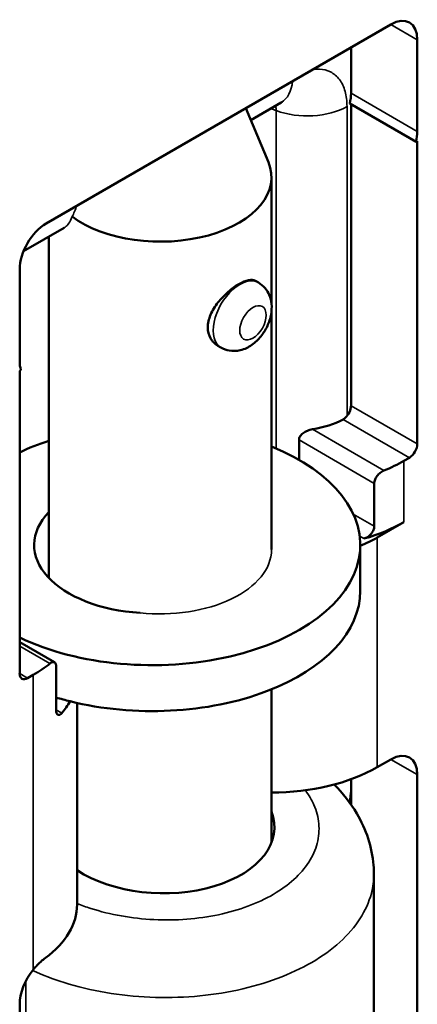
# Model space of a CAD drawing. Header units: millimetres. Extents: x 75 to 4764, y 75 to 3163.
# Tile 193 of 198: x 3538 to 3549, y 2558 to 2584. Entities that reach past the tile are written whole.
import ezdxf

# ---------------------------------------------------------------- set-up
doc = ezdxf.new("R2010")
doc.units = ezdxf.units.MM
doc.header["$LTSCALE"] = 15
doc.layers.add('Visible (ISO)', color=7, linetype='Continuous', lineweight=50)
doc.layers.add('Visible Narrow (ISO)', color=7, linetype='Continuous', lineweight=35)

msp = doc.modelspace()

# ---------------------------------------------------------------- linework, layer by layer
at = {"layer": 'Visible (ISO)'}
for p, q in [((3548.124, 2584.333), (3538.931, 2579.026)), ((3548.831, 2581.475), (3548.831, 2583.925)), ((3547.063, 2582.496), (3547.063, 2583.72)), ((3544.254, 2582.099), (3544.858, 2580.66)), ((3545.198, 2582.252), (3544.386, 2581.783)), ((3548.797, 2581.204), (3547.029, 2582.225)), ((3547.063, 2574.167), (3547.063, 2582.205)), ((3548.831, 2581.224), (3548.797, 2581.204)), ((3548.831, 2581.224), (3548.831, 2573.147)), ((3544.942, 2580.255), (3544.942, 2576.881)), ((3539.415, 2578.913), (3538.328, 2578.285)), ((3539.002, 2578.675), (3539.002, 2569.574)), ((3538.224, 2577.801), (3538.224, 2575.351)), ((3544.512, 2577.494), (3544.593, 2577.447)), ((3544.942, 2576.687), (3544.942, 2570.33)), ((3543.512, 2575.762), (3543.593, 2575.715)), ((3538.259, 2575.12), (3538.224, 2575.1)), ((3538.224, 2567.023), (3538.224, 2575.1)), ((3545.675, 2572.724), (3545.675, 2573.254)), ((3548.471, 2572.694), (3548.619, 2572.779)), ((3547.682, 2570.952), (3547.682, 2572.095)), ((3547.76, 2570.651), (3548.471, 2571.061)), ((3547.31, 2569.228), (3547.31, 2570.452)), ((3539.15, 2567.325), (3538.224, 2567.859)), ((3539.197, 2566.053), (3539.197, 2567.197)), ((3538.436, 2566.901), (3538.584, 2566.986)), ((3544.942, 2566.602), (3544.942, 2562.513)), ((3539.756, 2560.862), (3539.756, 2566.24)), ((3548.124, 2564.737), (3547.76, 2564.527)), ((3548.831, 2557.388), (3548.831, 2564.329)), ((3547.063, 2563.531), (3547.063, 2564.206)), ((3547.672, 2561.678), (3547.672, 2561.678)), ((3547.672, 2561.678), (3547.672, 2556.592)), ((3547.063, 2560.169), (3547.063, 2560.169)), ((3539.002, 2558.926), (3539.002, 2558.925)), ((3538.224, 2558.205), (3538.224, 2551.265))]:
    msp.add_line(p, q, dxfattribs=at)
for centre, major_axis, ratio, start_param, end_param in [((3548.124, 2583.516), (0.5, 0.866), 0.57735, 5.497787, 7.068583), ((3546.356, 2582.088), (0.5, 0.866), 0.57735, 5.18522, 5.497787), ((3548.124, 2581.067), (-0.5, -0.866), 0.57735, 2.043627, 2.356194), ((3541.972, 2580.255), (2.97, 0), 0.57735, 3.798436, 6.521126), ((3538.931, 2578.209), (0.5, 0.866), 0.57735, 0.785398, 2.356194), ((3538.931, 2575.76), (0.5, 0.866), 0.57735, 2.356194, 2.668762), ((3546.851, 2574.045), (0.15, 0.26), 0.57735, 4.197898, 5.497787), ((3545.494, 2574.649), (-2, 0), 0.57735, 1.843943, 2.316043), ((3541.76, 2570.452), (-5.55, 0), 0.57735, 5.232427, 5.403032), ((3541.76, 2570.452), (5.55, 0), 0.57735, 4.021746, 7.243384), ((3548.619, 2573.024), (-0.15, -0.26), 0.57735, 0.785398, 2.356194), ((3545.643, 2574.327), (4, 0), 0.57735, 5.324195, 5.497787), ((3541.76, 2570.452), (-3.15, 0), 0.57735, 5.778887, 7.75075), ((3545.643, 2572.694), (-4, 0), 0.57735, 2.027591, 2.356194), ((3544.932, 2572.284), (4, 0), 0.57735, 5.34904, 5.497787), ((3541.76, 2569.228), (5.55, 0), 0.57735, 4.306142, 6.283185), ((3535.756, 2568.619), (4, 0), 0.57735, 5.497787, 5.671379), ((3538.436, 2567.146), (-0.15, -0.26), 0.57735, 5.497787, 7.068583), ((3541.76, 2569.228), (5.55, 0), 0.57735, 4.232357, 4.306142), ((3535.756, 2566.986), (4, 0), 0.57735, 5.826391, 5.97439), ((3548.124, 2563.92), (0.5, 0.866), 0.57735, 5.497787, 7.068583), ((3544.932, 2566.16), (-4, 0), 0.57735, 1.573335, 2.356194), ((3541.972, 2562.988), (-3.049, 0.096), 0.597134, 0.776168, 3.389851), ((3535.756, 2560.862), (4, 0), 0.57735, 5.620819, 6.283185), ((3538.931, 2558.613), (0.5, 0.866), 0.57735, 1.298506, 2.356194)]:
    msp.add_ellipse(centre, major_axis=major_axis, ratio=ratio, start_param=start_param, end_param=end_param, dxfattribs=at)
for points in [[(3545.235, 2582.271), (3545.235, 2582.271), (3545.221, 2582.265), (3545.198, 2582.252)], [(3546.85, 2573.801), (3546.869, 2573.811), (3546.889, 2573.825), (3546.908, 2573.842)]]:
    msp.add_open_spline(points, degree=3, dxfattribs=at)
for points, knots in [([(3544.512, 2577.494), (3544.465, 2577.521), (3544.402, 2577.529), (3544.25, 2577.499), (3544.162, 2577.462), (3543.983, 2577.358), (3543.881, 2577.286), (3543.685, 2577.115), (3543.589, 2577.016), (3543.434, 2576.818), (3543.363, 2576.705), (3543.267, 2576.476), (3543.242, 2576.359), (3543.242, 2576.256), (3543.242, 2576.153), (3543.267, 2576.049), (3543.363, 2575.877), (3543.434, 2575.807), (3543.512, 2575.762)], [-0.2279325, -0.2279325, -0.2279325, -0.2279325, -0.1899499, -0.1899499, -0.1519673, -0.1519673, -0.1139846, -0.1139846, -0.076002, -0.076002, -0.038001, -0.038001, 0, 0, 0, 0.038001, 0.038001, 0.076002, 0.076002, 0.076002, 0.076002]), ([(3544.593, 2577.447), (3544.659, 2577.409), (3544.717, 2577.36), (3544.815, 2577.247), (3544.854, 2577.183), (3544.915, 2577.04), (3544.933, 2576.962), (3544.952, 2576.787), (3544.946, 2576.693), (3544.911, 2576.493), (3544.877, 2576.39), (3544.785, 2576.193), (3544.728, 2576.101), (3544.591, 2575.93), (3544.512, 2575.853), (3544.33, 2575.725), (3544.228, 2575.673), (3544.018, 2575.624), (3543.918, 2575.617), (3543.739, 2575.648), (3543.663, 2575.675), (3543.593, 2575.715)], [3.926991, 3.926991, 3.926991, 3.926991, 4.12295, 4.12295, 4.334137, 4.334137, 4.593506, 4.593506, 4.937221, 4.937221, 5.347378, 5.347378, 5.760842, 5.760842, 6.175525, 6.175525, 6.573218, 6.573218, 6.860204, 6.860204, 7.068583, 7.068583, 7.068583, 7.068583]), ([(3545.675, 2573.254), (3545.675, 2573.287), (3545.686, 2573.321), (3545.726, 2573.384), (3545.755, 2573.412), (3545.819, 2573.46), (3545.86, 2573.483), (3545.946, 2573.518), (3545.991, 2573.531), (3546.033, 2573.537)], [-0.1953615, -0.1953615, -0.1953615, -0.1953615, -0.18337071, -0.18337071, -0.17137993, -0.17137993, -0.1583563, -0.1583563, -0.14533267, -0.14533267, -0.14533267, -0.14533267]), ([(3547.94, 2572.437), (3547.908, 2572.424), (3547.874, 2572.404), (3547.811, 2572.355), (3547.782, 2572.325), (3547.736, 2572.265), (3547.716, 2572.231), (3547.689, 2572.161), (3547.682, 2572.126), (3547.682, 2572.095)], [-0.13683936, -0.13683936, -0.13683936, -0.13683936, -0.12529185, -0.12529185, -0.11374434, -0.11374434, -0.10244122, -0.10244122, -0.09113811, -0.09113811, -0.09113811, -0.09113811]), ([(3547.682, 2570.952), (3547.682, 2570.922), (3547.676, 2570.887), (3547.649, 2570.818), (3547.628, 2570.784), (3547.58, 2570.724), (3547.549, 2570.695), (3547.48, 2570.649), (3547.442, 2570.632), (3547.407, 2570.621)], [0, 0, 0, 0, 0.01126152, 0.01126152, 0.02252305, 0.02252305, 0.03437981, 0.03437981, 0.04623656, 0.04623656, 0.04623656, 0.04623656]), ([(3539.197, 2567.197), (3539.197, 2567.227), (3539.193, 2567.256), (3539.177, 2567.301), (3539.164, 2567.317), (3539.135, 2567.333), (3539.117, 2567.335), (3539.075, 2567.324), (3539.052, 2567.311), (3539.03, 2567.293)], [-0.09113827, -0.09113827, -0.09113827, -0.09113827, -0.07976953, -0.07976953, -0.0684008, -0.0684008, -0.05691883, -0.05691883, -0.04543686, -0.04543686, -0.04543686, -0.04543686]), ([(3539.346, 2565.967), (3539.329, 2565.947), (3539.31, 2565.932), (3539.273, 2565.917), (3539.256, 2565.918), (3539.229, 2565.933), (3539.217, 2565.949), (3539.201, 2565.993), (3539.197, 2566.022), (3539.197, 2566.053)], [0.13984358, 0.13984358, 0.13984358, 0.13984358, 0.15157463, 0.15157463, 0.16330569, 0.16330569, 0.17469304, 0.17469304, 0.18608039, 0.18608039, 0.18608039, 0.18608039]), ([(3546.612, 2564.064), (3546.847, 2563.83), (3547.052, 2563.571), (3547.465, 2562.873), (3547.625, 2562.395), (3547.669, 2561.834), (3547.672, 2561.756), (3547.672, 2561.678)], [0.0713806, 0.0713806, 0.0713806, 0.0713806, 0.186863, 0.186863, 0.3618345, 0.3618345, 0.3899628, 0.3899628, 0.3899628, 0.3899628]), ([(3538.584, 2559.124), (3538.609, 2559.155), (3538.635, 2559.185), (3538.745, 2559.306), (3538.833, 2559.385), (3538.91, 2559.442)], [-0.50625654, -0.50625654, -0.50625654, -0.50625654, -0.49475575, -0.49475575, -0.45706882, -0.45706882, -0.45706882, -0.45706882])]:
    msp.add_open_spline(points, degree=3, knots=knots, dxfattribs=at)
at = {"layer": 'Visible Narrow (ISO)'}
for p, q in [((3548.831, 2583.925), (3548.124, 2584.333)), ((3548.831, 2581.475), (3547.063, 2582.496)), ((3546.956, 2573.893), (3546.956, 2582.147)), ((3545.068, 2573.025), (3545.068, 2582.037)), ((3548.831, 2573.147), (3547.063, 2574.167)), ((3548.619, 2572.779), (3546.85, 2573.801)), ((3546.033, 2573.537), (3547.94, 2572.437)), ((3545.675, 2573.254), (3547.682, 2572.095)), ((3548.471, 2571.061), (3548.471, 2572.694)), ((3547.124, 2571.275), (3547.682, 2570.952)), ((3547.295, 2570.686), (3547.407, 2570.621)), ((3547.76, 2570.651), (3547.76, 2564.527)), ((3539.03, 2567.293), (3538.224, 2567.758)), ((3538.224, 2567.023), (3538.436, 2566.901)), ((3538.584, 2559.124), (3538.584, 2566.986)), ((3539.346, 2565.967), (3539.197, 2566.053)), ((3548.831, 2564.329), (3548.124, 2564.737)), ((3546.964, 2560.059), (3546.964, 2560.059)), ((3546.472, 2559.623), (3546.472, 2559.623)), ((3538.385, 2558.815), (3538.385, 2553.963))]:
    msp.add_line(p, q, dxfattribs=at)
for centre, major_axis, start_param, end_param in [((3544.448, 2583.551), (0.75, -1.299), 0, 0.68582), ((3545.895, 2582.759), (1.5, 0), 4.128385, 5.497788), ((3544.093, 2576.581), (0.5, 0.866), 0, 3.141593), ((3541.972, 2570.33), (2.97, 0), 4.530672, 6.283185), ((3554.134, 2566.629), (-5.07, -8.782), 5.331072, 5.36905)]:
    msp.add_ellipse(centre, major_axis=major_axis, ratio=0.57735, start_param=start_param, end_param=end_param, dxfattribs=at)
msp.add_ellipse((3544.447, 2576.377), major_axis=(-0.25, -0.433), ratio=0.57735, dxfattribs=at)
for points, knots in [([(3546.956, 2582.147), (3546.956, 2582.293), (3546.939, 2582.424), (3546.906, 2582.544), (3546.872, 2582.664), (3546.822, 2582.773), (3546.755, 2582.861), (3546.688, 2582.95), (3546.605, 2583.019), (3546.515, 2583.065), (3546.424, 2583.112), (3546.326, 2583.135), (3546.223, 2583.141), (3546.166, 2583.144), (3546.109, 2583.142), (3546.048, 2583.135)], [0, 0, 0, 0, 0.1666667, 0.1666667, 0.1666667, 0.3333333, 0.3333333, 0.3333333, 0.5, 0.5, 0.5, 0.6666667, 0.6666667, 0.6666667, 0.7572364, 0.7572364, 0.7572364, 0.7572364]), ([(3545.068, 2582.037), (3545.07, 2582.072), (3545.065, 2582.106), (3545.053, 2582.137), (3545.05, 2582.146), (3545.047, 2582.154), (3545.042, 2582.162)], [0.0000001, 0.0000001, 0.0000001, 0.0000001, 0.1666667, 0.1666667, 0.1666667, 0.2125099, 0.2125099, 0.2125099, 0.2125099]), ([(3539.415, 2578.913), (3539.484, 2578.953), (3539.552, 2579.034), (3539.606, 2579.168), (3539.613, 2579.188), (3539.62, 2579.208)], [1.93413239, 1.93413239, 1.93413239, 1.93413239, 1.99060718, 1.99060718, 2.00004917, 2.00004917, 2.00004917, 2.00004917]), ([(3539.756, 2560.893), (3539.874, 2560.845), (3539.996, 2560.802), (3540.119, 2560.762), (3540.382, 2560.678), (3540.656, 2560.61), (3540.939, 2560.56), (3541.221, 2560.51), (3541.513, 2560.477), (3541.806, 2560.463), (3542.099, 2560.448), (3542.393, 2560.452), (3542.682, 2560.474), (3542.972, 2560.497), (3543.256, 2560.537), (3543.529, 2560.595), (3543.802, 2560.653), (3544.064, 2560.728), (3544.309, 2560.819), (3544.555, 2560.91), (3544.783, 2561.017), (3544.989, 2561.137), (3545.196, 2561.257), (3545.381, 2561.39), (3545.539, 2561.534), (3545.698, 2561.678), (3545.831, 2561.833), (3545.935, 2561.994), (3546.039, 2562.156), (3546.115, 2562.324), (3546.159, 2562.497), (3546.204, 2562.67), (3546.218, 2562.849), (3546.203, 2563.02), (3546.187, 2563.192), (3546.143, 2563.357), (3546.071, 2563.521), (3546.014, 2563.652), (3545.939, 2563.782), (3545.844, 2563.911)], [0.0378296, 0.0378296, 0.0378296, 0.0378296, 0.0714286, 0.0714286, 0.0714286, 0.1428571, 0.1428571, 0.1428571, 0.2142857, 0.2142857, 0.2142857, 0.2857143, 0.2857143, 0.2857143, 0.3571429, 0.3571429, 0.3571429, 0.4285714, 0.4285714, 0.4285714, 0.5, 0.5, 0.5, 0.5714286, 0.5714286, 0.5714286, 0.6428571, 0.6428571, 0.6428571, 0.7142857, 0.7142857, 0.7142857, 0.7857143, 0.7857143, 0.7857143, 0.8571429, 0.8571429, 0.8571429, 0.9145189, 0.9145189, 0.9145189, 0.9145189]), ([(3538.569, 2559.105), (3538.836, 2558.984), (3539.117, 2558.877), (3539.407, 2558.786), (3539.765, 2558.674), (3540.136, 2558.586), (3540.519, 2558.52), (3540.903, 2558.454), (3541.299, 2558.412), (3541.697, 2558.395), (3542.095, 2558.378), (3542.493, 2558.385), (3542.886, 2558.417), (3543.278, 2558.449), (3543.664, 2558.505), (3544.035, 2558.585), (3544.406, 2558.665), (3544.761, 2558.768), (3545.094, 2558.892), (3545.427, 2559.016), (3545.737, 2559.161), (3546.017, 2559.324), (3546.297, 2559.487), (3546.548, 2559.668), (3546.763, 2559.863), (3546.979, 2560.057), (3547.159, 2560.266), (3547.3, 2560.484), (3547.441, 2560.702), (3547.543, 2560.928), (3547.605, 2561.161), (3547.649, 2561.332), (3547.672, 2561.506), (3547.672, 2561.678)], [0.0135345, 0.0135345, 0.0135345, 0.0135345, 0.0714286, 0.0714286, 0.0714286, 0.1428571, 0.1428571, 0.1428571, 0.2142857, 0.2142857, 0.2142857, 0.2857143, 0.2857143, 0.2857143, 0.3571429, 0.3571429, 0.3571429, 0.4285714, 0.4285714, 0.4285714, 0.5, 0.5, 0.5, 0.5714286, 0.5714286, 0.5714286, 0.6428571, 0.6428571, 0.6428571, 0.7142857, 0.7142857, 0.7142857, 0.766498, 0.766498, 0.766498, 0.766498])]:
    msp.add_open_spline(points, degree=3, knots=knots, dxfattribs=at)
for points in [[(3545.068, 2582.037), (3545.019, 2582.055), (3544.968, 2582.073), (3544.918, 2582.09)], [(3539.62, 2579.208), (3539.67, 2579.297), (3539.712, 2579.394), (3539.746, 2579.496)]]:
    msp.add_open_spline(points, degree=3, dxfattribs=at)

doc.saveas('drawing.dxf')
